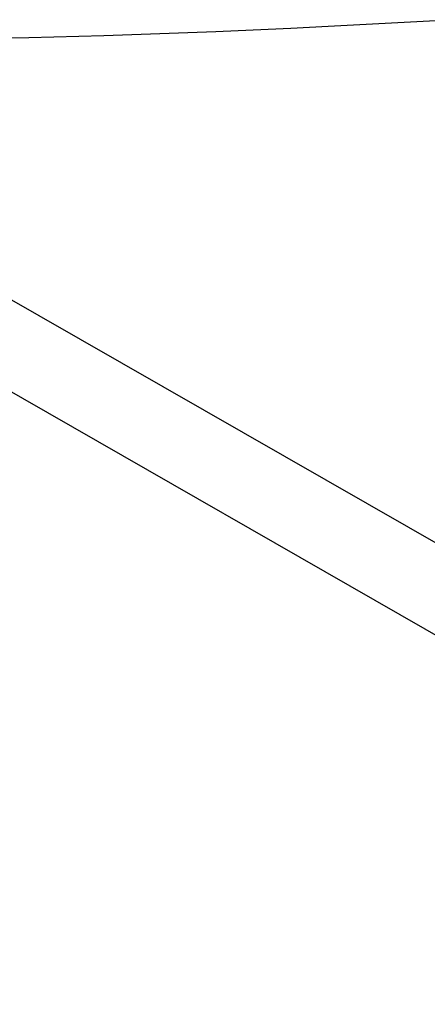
# Model space of a CAD drawing. Header units: millimetres. Extents: x -800 to 940, y -733 to 326.
# Tile 5 of 12: x -246 to -185, y 176 to 324. Entities that reach past the tile are written whole.
import ezdxf

# ---------------------------------------------------------------- set-up
doc = ezdxf.new("R2010")
doc.units = ezdxf.units.MM
doc.layers.add('VISIBLE', color=7, linetype='Continuous')

msp = doc.modelspace()

# ---------------------------------------------------------------- linework, layer by layer
at = {"layer": 'VISIBLE'}
for p, q in [((-200.2, 323.32), (-182.18, 324.31)), ((-233.89, 321.96), (-222.67, 322.33)), ((-222.67, 322.33), (-217.06, 322.55)), ((-217.06, 322.55), (-211.44, 322.78)), ((-211.44, 322.78), (-205.82, 323.04)), ((-205.82, 323.04), (-200.2, 323.32)), ((-256.3, 321.44), (-245.1, 321.66)), ((-245.1, 321.66), (-233.89, 321.96)), ((-300.46, 312.47), (410.62, -95.14)), ((-303.66, 300.46), (365.5, -83.13))]:
    msp.add_line(p, q, dxfattribs=at)

doc.saveas('drawing.dxf')
